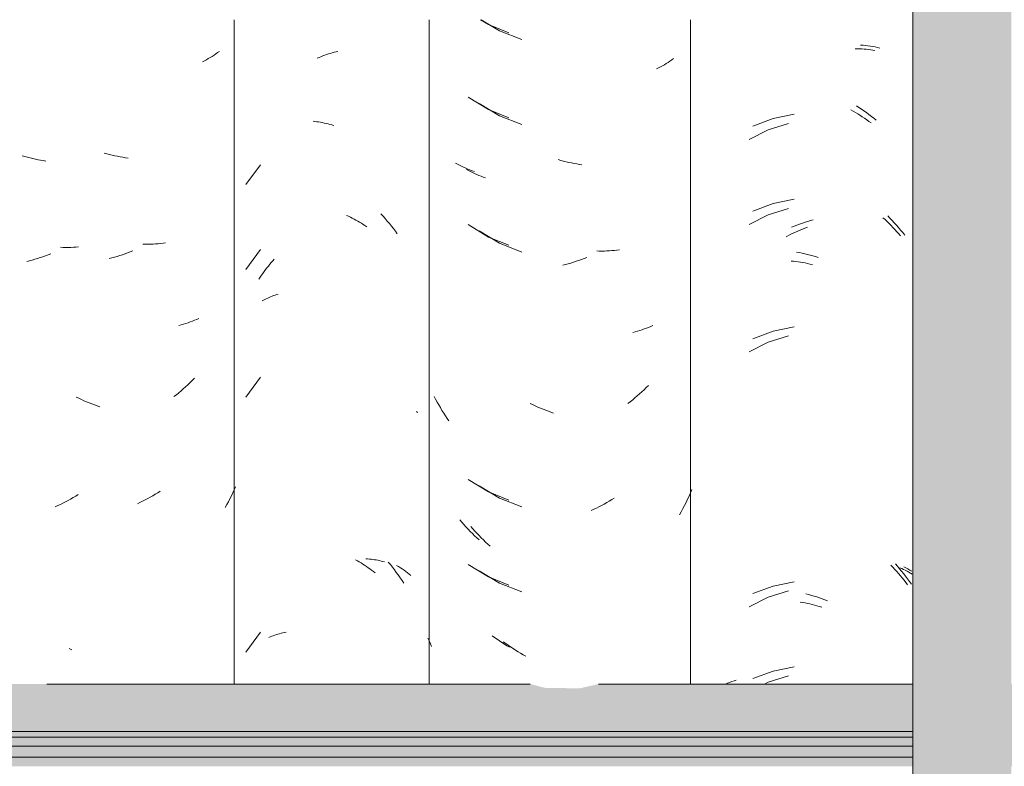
# Model space of a CAD drawing. Header units: metres. Extents: x -28.2 to 13.6, y -1.6 to 5.9.
# Tile 15 of 159: x -20.049 to -19.7, y 3.249 to 3.514. Entities that reach past the tile are written whole.
import ezdxf

# ---------------------------------------------------------------- set-up
doc = ezdxf.new("R2010")
doc.units = ezdxf.units.M
doc.layers.add('A-GLAZ-CWMG', color=7, linetype='Continuous', lineweight=5)
doc.layers.add('A-ROOF', color=7, linetype='Continuous', lineweight=5)

# ---------------------------------------------------------------- blocks, each defined once
blk = doc.blocks.new('FP_95-D')
at = {"layer": 'A-GLAZ-CWMG', "color": 9, "true_color": 0xc0c0c0}
for p, q in [((-19.75301, 3.50371), (-19.7522, 3.5037)), ((-19.7522, 3.5037), (-19.7514, 3.50368)), ((-19.7514, 3.50368), (-19.7506, 3.50364)), ((-19.7506, 3.50364), (-19.74981, 3.50359)), ((-19.74981, 3.50359), (-19.74902, 3.50352)), ((-19.74902, 3.50352), (-19.74824, 3.50344)), ((-19.74824, 3.50344), (-19.74746, 3.50335)), ((-19.74746, 3.50335), (-19.74669, 3.50324)), ((-19.74669, 3.50324), (-19.74593, 3.50312)), ((-19.75449, 3.48206), (-19.75367, 3.4816)), ((-19.75367, 3.4816), (-19.75286, 3.48112)), ((-19.75286, 3.48112), (-19.75205, 3.48063)), ((-19.75205, 3.48063), (-19.75125, 3.48013)), ((-19.75125, 3.48013), (-19.75046, 3.47961)), ((-19.77657, 3.47721), (-19.78383, 3.47496)), ((-19.75046, 3.47961), (-19.74966, 3.47908)), ((-19.74966, 3.47908), (-19.74888, 3.47853)), ((-19.74888, 3.47853), (-19.7481, 3.47797)), ((-19.7481, 3.47797), (-19.74732, 3.47739)), ((-19.78383, 3.47496), (-19.79062, 3.47158)), ((-19.77657, 3.44706), (-19.78383, 3.44482)), ((-19.78383, 3.44482), (-19.79062, 3.44143)), ((-19.7431, 3.44376), (-19.74237, 3.4431)), ((-19.74237, 3.4431), (-19.74165, 3.44242)), ((-19.74165, 3.44242), (-19.74094, 3.44173)), ((-19.74094, 3.44173), (-19.74023, 3.44102)), ((-19.77578, 3.4379), (-19.77495, 3.4383)), ((-19.77495, 3.4383), (-19.77412, 3.43869)), ((-19.77412, 3.43869), (-19.77329, 3.43906)), ((-19.77329, 3.43906), (-19.77245, 3.43942)), ((-19.77245, 3.43942), (-19.77161, 3.43976)), ((-19.77161, 3.43976), (-19.77077, 3.44008)), ((-19.77077, 3.44008), (-19.76993, 3.4404)), ((-19.74023, 3.44102), (-19.73954, 3.44031)), ((-19.73954, 3.44031), (-19.73885, 3.43958)), ((-19.73885, 3.43958), (-19.73818, 3.43884)), ((-19.73818, 3.43884), (-19.73751, 3.43808)), ((-19.73751, 3.43808), (-19.73685, 3.43732)), ((-19.77743, 3.43706), (-19.77661, 3.43749)), ((-19.77661, 3.43749), (-19.77578, 3.4379)), ((-19.7757, 3.42843), (-19.77487, 3.42835)), ((-19.77487, 3.42835), (-19.77404, 3.42825)), ((-19.77404, 3.42825), (-19.7732, 3.42815)), ((-19.7732, 3.42815), (-19.77237, 3.42802)), ((-19.77237, 3.42802), (-19.77153, 3.42788)), ((-19.77153, 3.42788), (-19.77069, 3.42773)), ((-19.77069, 3.42773), (-19.76984, 3.42756)), ((-19.76984, 3.42756), (-19.769, 3.42737)), ((-19.769, 3.42737), (-19.76815, 3.42717)), ((-19.77657, 3.40185), (-19.78383, 3.3996)), ((-19.78383, 3.3996), (-19.79062, 3.39622)), ((-19.74029, 3.32051), (-19.7396, 3.3198)), ((-19.7396, 3.3198), (-19.73891, 3.31907)), ((-19.73711, 3.31965), (-19.73646, 3.31936)), ((-19.73646, 3.31936), (-19.73582, 3.31905)), ((-19.73891, 3.31907), (-19.73823, 3.31833)), ((-19.73823, 3.31833), (-19.73757, 3.31758)), ((-19.73757, 3.31758), (-19.73691, 3.31681)), ((-19.73691, 3.31681), (-19.73626, 3.31604)), ((-19.73626, 3.31604), (-19.73562, 3.31525)), ((-19.73582, 3.31905), (-19.73519, 3.31874)), ((-19.73519, 3.31874), (-19.73457, 3.31841)), ((-19.73457, 3.31841), (-19.73396, 3.31807)), ((-19.73396, 3.31807), (-19.73336, 3.31772)), ((-19.73336, 3.31772), (-19.73277, 3.31736)), ((-19.73562, 3.31525), (-19.73499, 3.31445)), ((-19.73499, 3.31445), (-19.73437, 3.31364)), ((-19.78383, 3.30918), (-19.79062, 3.30579)), ((-19.77657, 3.31142), (-19.78383, 3.30918)), ((-19.77244, 3.30746), (-19.7716, 3.30732)), ((-19.7716, 3.30732), (-19.77076, 3.30717)), ((-19.77076, 3.30717), (-19.76991, 3.307)), ((-19.76991, 3.307), (-19.76907, 3.30682)), ((-19.76907, 3.30682), (-19.76822, 3.30662)), ((-19.76822, 3.30662), (-19.76738, 3.30641)), ((-19.76738, 3.30641), (-19.76653, 3.30618)), ((-19.76653, 3.30618), (-19.76569, 3.30593)), ((-19.76569, 3.30593), (-19.76484, 3.30567)), ((-19.77657, 3.28128), (-19.78383, 3.27903)), ((-19.78383, 3.27903), (-19.78511, 3.27839))]:
    blk.add_line(p, q, dxfattribs=at)
blk = doc.blocks.new('FP_96-D')
at = {"layer": 'A-GLAZ-CWMG', "color": 9, "true_color": 0xc0c0c0}
for p, q in [((-19.88568, 3.51402), (-19.87916, 3.51009)), ((-19.87916, 3.51009), (-19.8713, 3.50697)), ((-19.82135, 3.49766), (-19.82205, 3.49727)), ((-19.82067, 3.49805), (-19.82135, 3.49766)), ((-19.81999, 3.49846), (-19.82067, 3.49805)), ((-19.81933, 3.49889), (-19.81999, 3.49846)), ((-19.81868, 3.49932), (-19.81933, 3.49889)), ((-19.81804, 3.49977), (-19.81868, 3.49932)), ((-19.81741, 3.50022), (-19.81804, 3.49977)), ((-19.82276, 3.4969), (-19.82348, 3.49654)), ((-19.82205, 3.49727), (-19.82276, 3.4969)), ((-19.8864, 3.48431), (-19.87916, 3.47995)), ((-19.87916, 3.47995), (-19.8713, 3.47683)), ((-19.85742, 3.46414), (-19.85836, 3.46441)), ((-19.85648, 3.46388), (-19.85742, 3.46414)), ((-19.85554, 3.46364), (-19.85648, 3.46388)), ((-19.85459, 3.46343), (-19.85554, 3.46364)), ((-19.85365, 3.46322), (-19.85459, 3.46343)), ((-19.85271, 3.46304), (-19.85365, 3.46322)), ((-19.85177, 3.46287), (-19.85271, 3.46304)), ((-19.85084, 3.46272), (-19.85177, 3.46287)), ((-19.8499, 3.46258), (-19.85084, 3.46272)), ((-19.89016, 3.46051), (-19.89086, 3.46089)), ((-19.88945, 3.46014), (-19.89016, 3.46051)), ((-19.88873, 3.45978), (-19.88945, 3.46014)), ((-19.888, 3.45943), (-19.88873, 3.45978)), ((-19.88725, 3.4591), (-19.888, 3.45943)), ((-19.8865, 3.45878), (-19.88725, 3.4591)), ((-19.88573, 3.45848), (-19.8865, 3.45878)), ((-19.88496, 3.45819), (-19.88573, 3.45848)), ((-19.88417, 3.45791), (-19.88496, 3.45819)), ((-19.8864, 3.43909), (-19.87916, 3.43474)), ((-19.87916, 3.43474), (-19.8713, 3.43162)), ((-19.84378, 3.43198), (-19.84469, 3.432)), ((-19.84286, 3.43197), (-19.84378, 3.43198)), ((-19.84196, 3.43198), (-19.84286, 3.43197)), ((-19.84105, 3.432), (-19.84196, 3.43198)), ((-19.84016, 3.43205), (-19.84105, 3.432)), ((-19.83926, 3.43211), (-19.84016, 3.43205)), ((-19.83838, 3.43218), (-19.83926, 3.43211)), ((-19.8375, 3.43227), (-19.83838, 3.43218)), ((-19.83662, 3.43238), (-19.8375, 3.43227)), ((-19.85383, 3.42772), (-19.85477, 3.42745)), ((-19.85288, 3.42801), (-19.85383, 3.42772)), ((-19.85195, 3.42832), (-19.85288, 3.42801)), ((-19.85101, 3.42864), (-19.85195, 3.42832)), ((-19.85007, 3.42898), (-19.85101, 3.42864)), ((-19.84914, 3.42934), (-19.85007, 3.42898)), ((-19.8482, 3.42972), (-19.84914, 3.42934)), ((-19.85571, 3.42719), (-19.85665, 3.42696)), ((-19.85477, 3.42745), (-19.85571, 3.42719)), ((-19.83101, 3.40333), (-19.83184, 3.40313)), ((-19.8302, 3.40356), (-19.83101, 3.40333)), ((-19.82939, 3.4038), (-19.8302, 3.40356)), ((-19.82859, 3.40405), (-19.82939, 3.4038)), ((-19.8278, 3.40432), (-19.82859, 3.40405)), ((-19.82702, 3.4046), (-19.8278, 3.40432)), ((-19.82625, 3.4049), (-19.82702, 3.4046)), ((-19.82549, 3.40521), (-19.82625, 3.4049)), ((-19.82473, 3.40553), (-19.82549, 3.40521)), ((-19.82788, 3.38278), (-19.82867, 3.38204)), ((-19.82709, 3.38354), (-19.82788, 3.38278)), ((-19.82632, 3.38432), (-19.82709, 3.38354)), ((-19.83192, 3.37921), (-19.83276, 3.37854)), ((-19.8311, 3.37989), (-19.83192, 3.37921)), ((-19.83028, 3.38059), (-19.8311, 3.37989)), ((-19.82947, 3.38131), (-19.83028, 3.38059)), ((-19.82867, 3.38204), (-19.82947, 3.38131)), ((-19.86741, 3.37749), (-19.86832, 3.37794)), ((-19.86649, 3.37705), (-19.86741, 3.37749)), ((-19.86556, 3.37663), (-19.86649, 3.37705)), ((-19.86463, 3.37623), (-19.86556, 3.37663)), ((-19.8637, 3.37585), (-19.86463, 3.37623)), ((-19.86277, 3.37548), (-19.8637, 3.37585)), ((-19.86184, 3.37513), (-19.86277, 3.37548)), ((-19.83276, 3.37854), (-19.8336, 3.37788)), ((-19.8609, 3.37479), (-19.86184, 3.37513)), ((-19.85996, 3.37448), (-19.8609, 3.37479)), ((-19.8864, 3.34866), (-19.87916, 3.34431)), ((-19.81089, 3.34734), (-19.81138, 3.34619)), ((-19.87916, 3.34431), (-19.8713, 3.34119)), ((-19.83935, 3.34379), (-19.84024, 3.34326)), ((-19.83846, 3.34434), (-19.83935, 3.34379)), ((-19.81242, 3.34393), (-19.81297, 3.34281)), ((-19.81189, 3.34506), (-19.81242, 3.34393)), ((-19.81138, 3.34619), (-19.81189, 3.34506)), ((-19.8457, 3.34039), (-19.84663, 3.33996)), ((-19.84478, 3.34082), (-19.8457, 3.34039)), ((-19.84387, 3.34128), (-19.84478, 3.34082)), ((-19.84295, 3.34175), (-19.84387, 3.34128)), ((-19.84205, 3.34223), (-19.84295, 3.34175)), ((-19.84114, 3.34274), (-19.84205, 3.34223)), ((-19.84024, 3.34326), (-19.84114, 3.34274)), ((-19.81411, 3.34062), (-19.81471, 3.33953)), ((-19.81353, 3.34171), (-19.81411, 3.34062)), ((-19.81297, 3.34281), (-19.81353, 3.34171)), ((-19.81471, 3.33953), (-19.81532, 3.33846)), ((-19.88866, 3.33348), (-19.88938, 3.33432)), ((-19.88792, 3.33266), (-19.88866, 3.33348)), ((-19.88718, 3.33185), (-19.88792, 3.33266)), ((-19.88642, 3.33106), (-19.88718, 3.33185)), ((-19.88566, 3.33028), (-19.88642, 3.33106)), ((-19.88488, 3.32951), (-19.88566, 3.33028)), ((-19.88409, 3.32876), (-19.88488, 3.32951)), ((-19.8833, 3.32802), (-19.88409, 3.32876)), ((-19.88249, 3.32729), (-19.8833, 3.32802)), ((-19.8864, 3.31852), (-19.87916, 3.31417)), ((-19.87916, 3.31417), (-19.8713, 3.31105)), ((-19.87696, 3.29274), (-19.87782, 3.29336)), ((-19.8761, 3.29213), (-19.87696, 3.29274)), ((-19.87523, 3.29154), (-19.8761, 3.29213)), ((-19.87435, 3.29096), (-19.87523, 3.29154)), ((-19.87346, 3.2904), (-19.87435, 3.29096)), ((-19.87257, 3.28985), (-19.87346, 3.2904)), ((-19.87168, 3.28932), (-19.87257, 3.28985)), ((-19.87078, 3.28881), (-19.87168, 3.28932)), ((-19.86987, 3.28831), (-19.87078, 3.28881))]:
    blk.add_line(p, q, dxfattribs=at)
blk = doc.blocks.new('FP_97-D')
at = {"layer": 'A-GLAZ-CWMG', "color": 9, "true_color": 0xc0c0c0}
for p, q in [((-19.92128, 3.44516), (-19.92051, 3.44433)), ((-19.92051, 3.44433), (-19.91975, 3.44348)), ((-19.91975, 3.44348), (-19.919, 3.44261)), ((-19.919, 3.44261), (-19.91826, 3.44174)), ((-19.91826, 3.44174), (-19.91754, 3.44085)), ((-19.91754, 3.44085), (-19.91682, 3.43994)), ((-19.91682, 3.43994), (-19.91612, 3.43903)), ((-19.91612, 3.43903), (-19.91543, 3.4381)), ((-19.91864, 3.32162), (-19.91791, 3.32074)), ((-19.91791, 3.32074), (-19.91719, 3.31984)), ((-19.91719, 3.31984), (-19.91648, 3.31893)), ((-19.91567, 3.32046), (-19.91499, 3.32006)), ((-19.91499, 3.32006), (-19.91432, 3.31964)), ((-19.91432, 3.31964), (-19.91367, 3.31922)), ((-19.91648, 3.31893), (-19.91579, 3.31801)), ((-19.91579, 3.31801), (-19.9151, 3.31707)), ((-19.9151, 3.31707), (-19.91443, 3.31612)), ((-19.91443, 3.31612), (-19.91377, 3.31516)), ((-19.91367, 3.31922), (-19.91302, 3.31878)), ((-19.91302, 3.31878), (-19.9124, 3.31833)), ((-19.9124, 3.31833), (-19.91178, 3.31788)), ((-19.91178, 3.31788), (-19.91118, 3.3174)), ((-19.91118, 3.3174), (-19.91059, 3.31692)), ((-19.91377, 3.31516), (-19.91313, 3.31419))]:
    blk.add_line(p, q, dxfattribs=at)
blk = doc.blocks.new('FP_98-D')
at = {"layer": 'A-GLAZ-CWMG', "color": 9, "true_color": 0xc0c0c0}
for p, q in [((-20.04765, 3.4655), (-20.04859, 3.46577)), ((-20.04671, 3.46524), (-20.04765, 3.4655)), ((-20.04577, 3.46499), (-20.04671, 3.46524)), ((-20.04482, 3.46477), (-20.04577, 3.46499)), ((-20.04388, 3.46456), (-20.04482, 3.46477)), ((-20.04294, 3.46437), (-20.04388, 3.46456)), ((-20.042, 3.46419), (-20.04294, 3.46437)), ((-20.04106, 3.46404), (-20.042, 3.46419)), ((-20.04013, 3.4639), (-20.04106, 3.46404)), ((-20.034, 3.43326), (-20.03491, 3.43329)), ((-20.03308, 3.43325), (-20.034, 3.43326)), ((-20.03217, 3.43326), (-20.03308, 3.43325)), ((-20.03127, 3.43328), (-20.03217, 3.43326)), ((-20.03037, 3.43332), (-20.03127, 3.43328)), ((-20.02948, 3.43337), (-20.03037, 3.43332)), ((-20.02859, 3.43345), (-20.02948, 3.43337)), ((-20.04594, 3.42854), (-20.04688, 3.42831)), ((-20.045, 3.42879), (-20.04594, 3.42854)), ((-20.04405, 3.42906), (-20.045, 3.42879)), ((-20.04311, 3.42934), (-20.04405, 3.42906)), ((-20.04217, 3.42965), (-20.04311, 3.42934)), ((-20.04123, 3.42996), (-20.04217, 3.42965)), ((-20.0403, 3.4303), (-20.04123, 3.42996)), ((-20.03936, 3.43065), (-20.0403, 3.4303)), ((-20.03843, 3.43102), (-20.03936, 3.43065)), ((-20.03136, 3.34401), (-20.03226, 3.34351)), ((-20.03046, 3.34453), (-20.03136, 3.34401)), ((-20.02957, 3.34506), (-20.03046, 3.34453)), ((-20.02868, 3.34561), (-20.02957, 3.34506)), ((-20.03593, 3.34168), (-20.03685, 3.34126)), ((-20.035, 3.34211), (-20.03593, 3.34168)), ((-20.03409, 3.34256), (-20.035, 3.34211)), ((-20.03317, 3.34303), (-20.03409, 3.34256)), ((-20.03226, 3.34351), (-20.03317, 3.34303))]:
    blk.add_line(p, q, dxfattribs=at)
blk = doc.blocks.new('Rectangular Mullion - Telha Fibrocimento - Ondulada-V85-D')
at = {"layer": 'A-GLAZ-CWMG'}
blk.add_line((-19.8114, 3.51402), (-19.8114, 3.27839), dxfattribs=at)
for name in ['FP_97-D', 'FP_95-D', 'FP_96-D', 'FP_98-D']:
    blk.add_blockref(name, (0, 0), dxfattribs=at)
blk = doc.blocks.new('FP_102-D')
at = {"layer": 'A-GLAZ-CWMG', "color": 9, "true_color": 0xc0c0c0}
for p, q in [((-19.75107, 3.50504), (-19.75018, 3.50496)), ((-19.75018, 3.50496), (-19.7493, 3.50487)), ((-19.7493, 3.50487), (-19.74842, 3.50476)), ((-19.74842, 3.50476), (-19.74755, 3.50464)), ((-19.74755, 3.50464), (-19.74669, 3.5045)), ((-19.74669, 3.5045), (-19.74584, 3.50434)), ((-19.74584, 3.50434), (-19.745, 3.50416)), ((-19.745, 3.50416), (-19.74416, 3.50397)), ((-19.75253, 3.48349), (-19.75163, 3.48291)), ((-19.77462, 3.48046), (-19.78211, 3.47892)), ((-19.75163, 3.48291), (-19.75073, 3.4823)), ((-19.75073, 3.4823), (-19.74984, 3.48168)), ((-19.74984, 3.48168), (-19.74896, 3.48105)), ((-19.74896, 3.48105), (-19.74809, 3.4804)), ((-19.74809, 3.4804), (-19.74722, 3.47973)), ((-19.78211, 3.47892), (-19.78925, 3.47625)), ((-19.74722, 3.47973), (-19.74636, 3.47904)), ((-19.74636, 3.47904), (-19.74551, 3.47834)), ((-19.78211, 3.44878), (-19.78925, 3.44611)), ((-19.77462, 3.45031), (-19.78211, 3.44878)), ((-19.77266, 3.44152), (-19.77171, 3.44187)), ((-19.77171, 3.44187), (-19.77075, 3.44219)), ((-19.77075, 3.44219), (-19.7698, 3.44249)), ((-19.7698, 3.44249), (-19.76884, 3.44278)), ((-19.76884, 3.44278), (-19.76788, 3.44305)), ((-19.74141, 3.44444), (-19.74062, 3.44364)), ((-19.74062, 3.44364), (-19.73984, 3.44283)), ((-19.73984, 3.44283), (-19.73907, 3.442)), ((-19.73907, 3.442), (-19.73831, 3.44116)), ((-19.77551, 3.44039), (-19.77456, 3.44079)), ((-19.77456, 3.44079), (-19.77361, 3.44116)), ((-19.77361, 3.44116), (-19.77266, 3.44152)), ((-19.73831, 3.44116), (-19.73756, 3.4403)), ((-19.73756, 3.4403), (-19.73682, 3.43943)), ((-19.73682, 3.43943), (-19.7361, 3.43854)), ((-19.7361, 3.43854), (-19.73538, 3.43764)), ((-19.77374, 3.4316), (-19.77279, 3.43142)), ((-19.77279, 3.43142), (-19.77183, 3.43123)), ((-19.77183, 3.43123), (-19.77088, 3.43102)), ((-19.77088, 3.43102), (-19.76992, 3.43078)), ((-19.76992, 3.43078), (-19.76897, 3.43053)), ((-19.76897, 3.43053), (-19.76801, 3.43027)), ((-19.76801, 3.43027), (-19.76706, 3.42998)), ((-19.76706, 3.42998), (-19.7661, 3.42968)), ((-19.78211, 3.40356), (-19.78925, 3.40089)), ((-19.77462, 3.4051), (-19.78211, 3.40356)), ((-19.7387, 3.32103), (-19.73794, 3.32018)), ((-19.73794, 3.32018), (-19.7372, 3.31931)), ((-19.7372, 3.31931), (-19.73647, 3.31843)), ((-19.73564, 3.31999), (-19.73493, 3.31962)), ((-19.73493, 3.31962), (-19.73424, 3.31924)), ((-19.73647, 3.31843), (-19.73575, 3.31754)), ((-19.73575, 3.31754), (-19.73505, 3.31664)), ((-19.73505, 3.31664), (-19.73435, 3.31572)), ((-19.73424, 3.31924), (-19.73356, 3.31884)), ((-19.73356, 3.31884), (-19.7329, 3.31843)), ((-19.78211, 3.31313), (-19.78925, 3.31046)), ((-19.77462, 3.31467), (-19.78211, 3.31313)), ((-19.73435, 3.31572), (-19.73367, 3.31478)), ((-19.73367, 3.31478), (-19.733, 3.31384)), ((-19.77042, 3.31034), (-19.76946, 3.3101)), ((-19.76946, 3.3101), (-19.76851, 3.30984)), ((-19.76851, 3.30984), (-19.76755, 3.30956)), ((-19.76755, 3.30956), (-19.7666, 3.30927)), ((-19.7666, 3.30927), (-19.76564, 3.30895)), ((-19.76564, 3.30895), (-19.76469, 3.30862)), ((-19.76469, 3.30862), (-19.76373, 3.30827)), ((-19.76373, 3.30827), (-19.76278, 3.3079)), ((-19.77462, 3.28453), (-19.78211, 3.28299)), ((-19.78211, 3.28299), (-19.78925, 3.28032)), ((-19.79895, 3.27839), (-19.79828, 3.27867)), ((-19.79828, 3.27867), (-19.79752, 3.27897)), ((-19.79752, 3.27897), (-19.79674, 3.27926)), ((-19.79674, 3.27926), (-19.79596, 3.27953)), ((-19.79596, 3.27953), (-19.79516, 3.27978))]:
    blk.add_line(p, q, dxfattribs=at)
blk = doc.blocks.new('FP_103-D')
at = {"layer": 'A-GLAZ-CWMG', "color": 9, "true_color": 0xc0c0c0}
for p, q in [((-19.88593, 3.51402), (-19.88311, 3.51229)), ((-19.88311, 3.51229), (-19.8759, 3.50937)), ((-19.89031, 3.48656), (-19.88311, 3.48215)), ((-19.88311, 3.48215), (-19.8759, 3.47923)), ((-19.89406, 3.46279), (-19.89475, 3.46318)), ((-19.89335, 3.46242), (-19.89406, 3.46279)), ((-19.89263, 3.46205), (-19.89335, 3.46242)), ((-19.8919, 3.4617), (-19.89263, 3.46205)), ((-19.89116, 3.46136), (-19.8919, 3.4617)), ((-19.89041, 3.46104), (-19.89116, 3.46136)), ((-19.88965, 3.46073), (-19.89041, 3.46104)), ((-19.88888, 3.46043), (-19.88965, 3.46073)), ((-19.8881, 3.46015), (-19.88888, 3.46043)), ((-19.89031, 3.44135), (-19.88311, 3.43694)), ((-19.88311, 3.43694), (-19.8759, 3.43401)), ((-19.90185, 3.3794), (-19.90238, 3.3804)), ((-19.9013, 3.3784), (-19.90185, 3.3794)), ((-19.90074, 3.37741), (-19.9013, 3.3784)), ((-19.90017, 3.37643), (-19.90074, 3.37741)), ((-19.89958, 3.37546), (-19.90017, 3.37643)), ((-19.89898, 3.37451), (-19.89958, 3.37546)), ((-19.89837, 3.37356), (-19.89898, 3.37451)), ((-19.89774, 3.37262), (-19.89837, 3.37356)), ((-19.8971, 3.3717), (-19.89774, 3.37262)), ((-19.89031, 3.35092), (-19.88311, 3.34651)), ((-19.88311, 3.34651), (-19.8759, 3.34358)), ((-19.89256, 3.33576), (-19.89328, 3.3366)), ((-19.89183, 3.33493), (-19.89256, 3.33576)), ((-19.89109, 3.33412), (-19.89183, 3.33493)), ((-19.89034, 3.33331), (-19.89109, 3.33412)), ((-19.88958, 3.33253), (-19.89034, 3.33331)), ((-19.88881, 3.33175), (-19.88958, 3.33253)), ((-19.88802, 3.33099), (-19.88881, 3.33175)), ((-19.88723, 3.33025), (-19.88802, 3.33099)), ((-19.88643, 3.32952), (-19.88723, 3.33025)), ((-19.89031, 3.32078), (-19.88311, 3.31636)), ((-19.88311, 3.31636), (-19.8759, 3.31344)), ((-19.88092, 3.29492), (-19.88178, 3.29555)), ((-19.88006, 3.2943), (-19.88092, 3.29492)), ((-19.90417, 3.29368), (-19.90461, 3.29468)), ((-19.90371, 3.29269), (-19.90417, 3.29368)), ((-19.90325, 3.29171), (-19.90371, 3.29269)), ((-19.87919, 3.29371), (-19.88006, 3.2943)), ((-19.87832, 3.29312), (-19.87919, 3.29371)), ((-19.87744, 3.29255), (-19.87832, 3.29312)), ((-19.87655, 3.292), (-19.87744, 3.29255)), ((-19.87565, 3.29147), (-19.87655, 3.292))]:
    blk.add_line(p, q, dxfattribs=at)
blk = doc.blocks.new('FP_104-D')
at = {"layer": 'A-GLAZ-CWMG', "color": 9, "true_color": 0xc0c0c0}
for p, q in [((-19.94254, 3.5009), (-19.94187, 3.50116)), ((-19.94187, 3.50116), (-19.9412, 3.50141)), ((-19.9412, 3.50141), (-19.94053, 3.50164)), ((-19.94053, 3.50164), (-19.93986, 3.50187)), ((-19.93986, 3.50187), (-19.93919, 3.50208)), ((-19.93919, 3.50208), (-19.93852, 3.50228)), ((-19.93852, 3.50228), (-19.93785, 3.50246)), ((-19.93785, 3.50246), (-19.93717, 3.50264)), ((-19.93717, 3.50264), (-19.9365, 3.5028)), ((-19.94387, 3.50033), (-19.9432, 3.50062)), ((-19.9432, 3.50062), (-19.94254, 3.5009)), ((-19.94534, 3.47802), (-19.94468, 3.47794)), ((-19.94468, 3.47794), (-19.94402, 3.47785)), ((-19.94402, 3.47785), (-19.94335, 3.47775)), ((-19.94335, 3.47775), (-19.94268, 3.47764)), ((-19.94268, 3.47764), (-19.94202, 3.47751)), ((-19.94202, 3.47751), (-19.94135, 3.47737)), ((-19.94135, 3.47737), (-19.94068, 3.47722)), ((-19.94068, 3.47722), (-19.94001, 3.47706)), ((-19.94001, 3.47706), (-19.93934, 3.47688)), ((-19.93934, 3.47688), (-19.93867, 3.47669)), ((-19.93867, 3.47669), (-19.93799, 3.47649)), ((-19.96399, 3.4626), (-19.9692, 3.45552)), ((-19.93341, 3.4446), (-19.93274, 3.4443)), ((-19.93274, 3.4443), (-19.93208, 3.44399)), ((-19.93208, 3.44399), (-19.93143, 3.44366)), ((-19.93143, 3.44366), (-19.93077, 3.44332)), ((-19.93077, 3.44332), (-19.93012, 3.44296)), ((-19.93012, 3.44296), (-19.92947, 3.4426)), ((-19.92947, 3.4426), (-19.92883, 3.44222)), ((-19.92883, 3.44222), (-19.92818, 3.44183)), ((-19.92818, 3.44183), (-19.92755, 3.44142)), ((-19.92755, 3.44142), (-19.92691, 3.44101)), ((-19.92691, 3.44101), (-19.92628, 3.44058)), ((-19.96399, 3.43246), (-19.9692, 3.42538)), ((-19.96069, 3.42726), (-19.96016, 3.42787)), ((-19.96016, 3.42787), (-19.95963, 3.42847)), ((-19.95963, 3.42847), (-19.95909, 3.42906)), ((-19.96318, 3.42406), (-19.9627, 3.42472)), ((-19.9627, 3.42472), (-19.96221, 3.42537)), ((-19.96221, 3.42537), (-19.96171, 3.42601)), ((-19.96171, 3.42601), (-19.9612, 3.42664)), ((-19.9612, 3.42664), (-19.96069, 3.42726)), ((-19.96457, 3.42203), (-19.96412, 3.42271)), ((-19.96412, 3.42271), (-19.96365, 3.42339)), ((-19.96365, 3.42339), (-19.96318, 3.42406)), ((-19.96339, 3.41425), (-19.96291, 3.41452)), ((-19.96291, 3.41452), (-19.96242, 3.41479)), ((-19.96242, 3.41479), (-19.96193, 3.41504)), ((-19.96193, 3.41504), (-19.96143, 3.41528)), ((-19.96143, 3.41528), (-19.96091, 3.41551)), ((-19.96091, 3.41551), (-19.96039, 3.41574)), ((-19.96039, 3.41574), (-19.95986, 3.41595)), ((-19.95986, 3.41595), (-19.95933, 3.41615)), ((-19.95933, 3.41615), (-19.95878, 3.41635)), ((-19.95878, 3.41635), (-19.95823, 3.41653)), ((-19.95823, 3.41653), (-19.95767, 3.4167)), ((-19.96399, 3.38725), (-19.9692, 3.38016)), ((-19.90862, 3.3751), (-19.90842, 3.37487)), ((-19.90842, 3.37487), (-19.90822, 3.37463)), ((-19.92659, 3.32282), (-19.92596, 3.32278)), ((-19.92596, 3.32278), (-19.92534, 3.32272)), ((-19.93026, 3.32247), (-19.92961, 3.3221)), ((-19.92961, 3.3221), (-19.92896, 3.32173)), ((-19.92896, 3.32173), (-19.92832, 3.32134)), ((-19.92832, 3.32134), (-19.92768, 3.32094)), ((-19.92768, 3.32094), (-19.92705, 3.32053)), ((-19.92705, 3.32053), (-19.92642, 3.3201)), ((-19.92642, 3.3201), (-19.92579, 3.31967)), ((-19.92579, 3.31967), (-19.92517, 3.31922)), ((-19.92534, 3.32272), (-19.92472, 3.32266)), ((-19.92472, 3.32266), (-19.92411, 3.32258)), ((-19.92411, 3.32258), (-19.9235, 3.32249)), ((-19.9235, 3.32249), (-19.9229, 3.32239)), ((-19.9229, 3.32239), (-19.92231, 3.32228)), ((-19.92231, 3.32228), (-19.92172, 3.32216)), ((-19.92172, 3.32216), (-19.92114, 3.32202)), ((-19.92114, 3.32202), (-19.92056, 3.32188)), ((-19.92056, 3.32188), (-19.91999, 3.32172)), ((-19.92517, 3.31922), (-19.92455, 3.31876)), ((-19.92455, 3.31876), (-19.92394, 3.31829)), ((-19.92394, 3.31829), (-19.92334, 3.3178)), ((-19.96399, 3.29682), (-19.9692, 3.28973)), ((-19.96102, 3.29489), (-19.9605, 3.29512)), ((-19.9605, 3.29512), (-19.95998, 3.29534)), ((-19.95998, 3.29534), (-19.95944, 3.29554)), ((-19.95944, 3.29554), (-19.9589, 3.29574)), ((-19.9589, 3.29574), (-19.95835, 3.29592)), ((-19.95835, 3.29592), (-19.95779, 3.29609)), ((-19.95779, 3.29609), (-19.95723, 3.29626)), ((-19.95723, 3.29626), (-19.95665, 3.29641)), ((-19.95665, 3.29641), (-19.95608, 3.29655)), ((-19.95608, 3.29655), (-19.95549, 3.29668)), ((-19.95549, 3.29668), (-19.9549, 3.2968))]:
    blk.add_line(p, q, dxfattribs=at)
blk = doc.blocks.new('FP_105-D')
at = {"layer": 'A-GLAZ-CWMG', "color": 9, "true_color": 0xc0c0c0}
for p, q in [((-19.98114, 3.50102), (-19.98181, 3.5006)), ((-19.98048, 3.50144), (-19.98114, 3.50102)), ((-19.97984, 3.50188), (-19.98048, 3.50144)), ((-19.9792, 3.50233), (-19.97984, 3.50188)), ((-19.97858, 3.50279), (-19.9792, 3.50233)), ((-19.9839, 3.49944), (-19.98462, 3.49907)), ((-19.98319, 3.49981), (-19.9839, 3.49944)), ((-19.9825, 3.5002), (-19.98319, 3.49981)), ((-19.98181, 3.5006), (-19.9825, 3.5002)), ((-20.01848, 3.46645), (-20.01942, 3.46671)), ((-20.01753, 3.4662), (-20.01848, 3.46645)), ((-20.01659, 3.46597), (-20.01753, 3.4662)), ((-20.01565, 3.46576), (-20.01659, 3.46597)), ((-20.01471, 3.46556), (-20.01565, 3.46576)), ((-20.01377, 3.46538), (-20.01471, 3.46556)), ((-20.01283, 3.46522), (-20.01377, 3.46538)), ((-20.01189, 3.46507), (-20.01283, 3.46522)), ((-20.01096, 3.46495), (-20.01189, 3.46507)), ((-19.99945, 3.43462), (-20.00034, 3.43454)), ((-19.99857, 3.43472), (-19.99945, 3.43462)), ((-19.9977, 3.43483), (-19.99857, 3.43472)), ((-20.01113, 3.43135), (-20.01206, 3.431)), ((-20.0102, 3.43171), (-20.01113, 3.43135)), ((-20.00926, 3.43209), (-20.0102, 3.43171)), ((-20.00484, 3.43438), (-20.00576, 3.4344)), ((-20.00393, 3.43438), (-20.00484, 3.43438)), ((-20.00303, 3.4344), (-20.00393, 3.43438)), ((-20.00212, 3.43443), (-20.00303, 3.4344)), ((-20.00123, 3.43448), (-20.00212, 3.43443)), ((-20.00034, 3.43454), (-20.00123, 3.43448)), ((-20.01676, 3.42952), (-20.01771, 3.42927)), ((-20.01582, 3.42978), (-20.01676, 3.42952)), ((-20.01488, 3.43006), (-20.01582, 3.42978)), ((-20.01394, 3.43036), (-20.01488, 3.43006)), ((-20.013, 3.43067), (-20.01394, 3.43036)), ((-20.01206, 3.431), (-20.013, 3.43067)), ((-19.98891, 3.40683), (-19.9897, 3.40655)), ((-19.98813, 3.40711), (-19.98891, 3.40683)), ((-19.98737, 3.40741), (-19.98813, 3.40711)), ((-19.98661, 3.40773), (-19.98737, 3.40741)), ((-19.98586, 3.40806), (-19.98661, 3.40773)), ((-19.99211, 3.40582), (-19.99294, 3.40561)), ((-19.9913, 3.40605), (-19.99211, 3.40582)), ((-19.99049, 3.4063), (-19.9913, 3.40605)), ((-19.9897, 3.40655), (-19.99049, 3.4063)), ((-19.98821, 3.38606), (-19.98899, 3.38529)), ((-19.98744, 3.38683), (-19.98821, 3.38606)), ((-19.99219, 3.38238), (-19.99302, 3.38169)), ((-19.99138, 3.38309), (-19.99219, 3.38238)), ((-19.99057, 3.38381), (-19.99138, 3.38309)), ((-19.98978, 3.38454), (-19.99057, 3.38381)), ((-19.98899, 3.38529), (-19.98978, 3.38454)), ((-20.02847, 3.37973), (-20.02939, 3.38017)), ((-20.02755, 3.3793), (-20.02847, 3.37973)), ((-20.02662, 3.37889), (-20.02755, 3.3793)), ((-20.02569, 3.37849), (-20.02662, 3.37889)), ((-19.99385, 3.38101), (-19.99469, 3.38035)), ((-19.99302, 3.38169), (-19.99385, 3.38101)), ((-20.02476, 3.37811), (-20.02569, 3.37849)), ((-20.02383, 3.37775), (-20.02476, 3.37811)), ((-20.02289, 3.37741), (-20.02383, 3.37775)), ((-20.02196, 3.37708), (-20.02289, 3.37741)), ((-20.02102, 3.37677), (-20.02196, 3.37708)), ((-19.97329, 3.34725), (-19.97379, 3.34619)), ((-19.97281, 3.34831), (-19.97329, 3.34725)), ((-20.00402, 3.34416), (-20.00493, 3.34368)), ((-20.00311, 3.34465), (-20.00402, 3.34416)), ((-20.00221, 3.34516), (-20.00311, 3.34465)), ((-20.00132, 3.34568), (-20.00221, 3.34516)), ((-20.00043, 3.34623), (-20.00132, 3.34568)), ((-19.99954, 3.34678), (-20.00043, 3.34623)), ((-19.97483, 3.3441), (-19.97537, 3.34307)), ((-19.9743, 3.34514), (-19.97483, 3.3441)), ((-19.97379, 3.34619), (-19.9743, 3.34514)), ((-20.00677, 3.34278), (-20.00769, 3.34235)), ((-20.00585, 3.34322), (-20.00677, 3.34278)), ((-20.00493, 3.34368), (-20.00585, 3.34322)), ((-19.97593, 3.34206), (-19.9765, 3.34105)), ((-19.97537, 3.34307), (-19.97593, 3.34206)), ((-20.03094, 3.29054), (-20.03185, 3.29103))]:
    blk.add_line(p, q, dxfattribs=at)
blk = doc.blocks.new('Rectangular Mullion - Telha Fibrocimento - Ondulada-V99-D')
at = {"layer": 'A-GLAZ-CWMG'}
for p, q in [((-19.97332, 3.51402), (-19.97332, 3.27839)), ((-19.9041, 3.51402), (-19.9041, 3.27839))]:
    blk.add_line(p, q, dxfattribs=at)
for name in ['FP_102-D', 'FP_104-D', 'FP_103-D', 'FP_105-D']:
    blk.add_blockref(name, (0, 0), dxfattribs=at)
blk = doc.blocks.new('LONGARINA_STEEL_FRAME1 - LONGARINA_STEEL_FRAME-2562852-D')
at = {"layer": 'A-ROOF', "true_color": 0x9fa09c}
blk.add_hatch(color=253, dxfattribs=at).paths.add_polyline_path([(-19.69754, 2.65), (-19.69754, 3.68355), (-19.73254, 3.68355), (-19.73254, 2.65)])
h = blk.add_hatch(color=253, dxfattribs=at)
h.paths.add_polyline_path([(-18.49283, 3.26158), (-18.44504, 3.26158), (-18.44504, 3.27839), (-18.73807, 3.27839), (-18.74476, 3.27686), (-18.75707, 3.27705), (-18.76224, 3.27839), (-19.29107, 3.27839), (-19.29776, 3.27686), (-19.31007, 3.27705), (-19.31524, 3.27839), (-19.69754, 3.27839), (-19.69754, 3.26158), (-18.56204, 3.26158)])
h.paths.add_polyline_path([(-20.98504, 3.26158), (-19.73254, 3.26158), (-19.73254, 3.27839), (-19.84407, 3.27839), (-19.85076, 3.27686), (-19.86307, 3.27705), (-19.86824, 3.27839), (-20.39707, 3.27839), (-20.40376, 3.27686), (-20.41607, 3.27705), (-20.42262, 3.27839), (-20.98504, 3.27839)])
h = blk.add_hatch(color=253, dxfattribs=at)
h.paths.add_polyline_path([(-18.49283, 3.2596), (-18.44504, 3.2596), (-18.44504, 3.26158), (-19.69754, 3.26158), (-19.69754, 3.2596), (-18.56204, 3.2596)])
h.paths.add_polyline_path([(-20.96296, 3.2596), (-19.73254, 3.2596), (-19.73254, 3.26158), (-20.98504, 3.26158), (-20.98504, 3.2596)])
h = blk.add_hatch(color=253, dxfattribs=at)
h.paths.add_polyline_path([(-19.69754, 3.25634), (-18.44504, 3.25634), (-18.44504, 3.2596), (-19.69754, 3.2596), (-19.69754, 3.25767)])
h.paths.add_polyline_path([(-20.96296, 3.25634), (-19.73254, 3.25634), (-19.73254, 3.2596), (-20.98504, 3.2596), (-20.98504, 3.25634)])
h = blk.add_hatch(color=253, dxfattribs=at)
h.paths.add_polyline_path([(-19.73254, 3.25248), (-19.73254, 3.25634), (-20.98504, 3.25634), (-20.98504, 3.25248), (-19.80508, 3.25248)])
h.paths.add_polyline_path([(-18.44504, 3.25248), (-18.44504, 3.25634), (-19.69754, 3.25634), (-19.69754, 3.25248), (-18.49283, 3.25248)])
h = blk.add_hatch(color=253, dxfattribs=at)
h.paths.add_polyline_path([(-18.48735, 3.24922), (-18.44504, 3.24922), (-18.44504, 3.25248), (-19.69754, 3.25248), (-19.69754, 3.24922), (-18.49226, 3.24922)])
h.paths.add_polyline_path([(-20.98504, 3.24922), (-19.73254, 3.24922), (-19.73254, 3.25248), (-20.98504, 3.25248)])
at = {"layer": 'A-ROOF'}
for p, q in [((-19.73254, 3.68355), (-19.73254, 2.65)), ((-19.86824, 3.27839), (-20.03982, 3.27839)), ((-19.73254, 3.27839), (-19.84407, 3.27839)), ((-19.73254, 3.26158), (-20.98504, 3.26158)), ((-19.73254, 3.2596), (-20.98504, 3.2596)), ((-19.73254, 3.25634), (-20.98504, 3.25634)), ((-19.73254, 3.25248), (-20.98504, 3.25248))]:
    blk.add_line(p, q, dxfattribs=at)

msp = doc.modelspace()

# ---------------------------------------------------------------- block references
at = {"layer": 'A-GLAZ-CWMG'}
for name in ['Rectangular Mullion - Telha Fibrocimento - Ondulada-V85-D', 'Rectangular Mullion - Telha Fibrocimento - Ondulada-V99-D']:
    msp.add_blockref(name, (0, 0), dxfattribs=at)
at = {"layer": 'A-ROOF'}
msp.add_blockref('LONGARINA_STEEL_FRAME1 - LONGARINA_STEEL_FRAME-2562852-D', (0, 0), dxfattribs=at)

doc.saveas('drawing.dxf')
